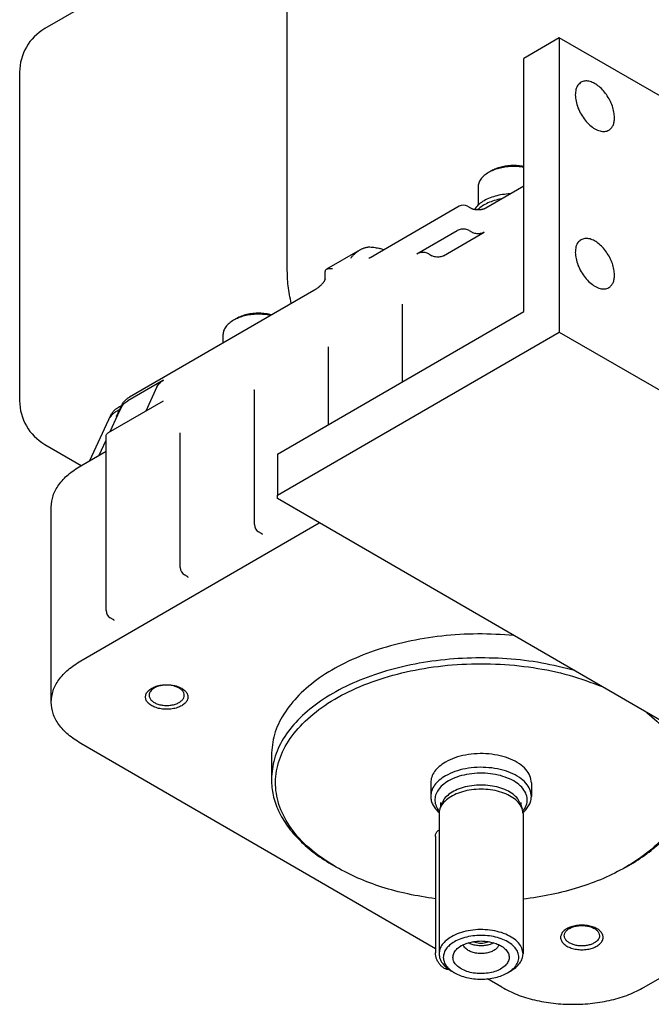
# Model space of a CAD drawing. Header units: inches. Extents: x -410 to 301, y -895 to 257.
# Tile 22 of 32: x -32 to 43, y -576 to -458. Entities that reach past the tile are written whole.
import ezdxf

# ---------------------------------------------------------------- set-up
doc = ezdxf.new("R2010")
doc.units = ezdxf.units.IN

# ---------------------------------------------------------------- blocks, each defined once
blk = doc.blocks.new('20W_30W_Motor__13', base_point=(-32.49, -511.38))
at = {"color": 7, "linetype": 'Continuous'}
for p, q in [((-0.59, -487.89), (-0.59, -390.85)), ((-0.59, -442.6), (-29.49, -459.33)), ((-32.49, -464.52), (-32.49, -503.67)), ((-29.49, -508.86), (-25.14, -511.38))]:
    blk.add_line(p, q, dxfattribs=at)
for centre, start, end in [((-26.49, -464.52), 120.0612, 180), ((-26.49, -503.67), 180, 239.9388)]:
    blk.add_arc(centre, 6, start, end, dxfattribs=at)
blk.add_open_spline([(-0.11, -492.07), (-0.25, -491.37), (-0.53, -490), (-0.57, -488.59), (-0.59, -487.89)], degree=3, knots=[0, 0, 0, 0, 2.114102, 4.206859, 4.206859, 4.206859, 4.206859], dxfattribs=at)
blk = doc.blocks.new('001_G21_BF_B3_20W_30W_Motor_verschmolzen__14', base_point=(-28.73, -575.58))
at = {"color": 7, "linetype": 'Continuous'}
for p, q in [((31.85, -460.41), (27.61, -462.87)), ((31.85, -460.41), (31.85, -495.48)), ((118.12, -510.34), (31.85, -460.41)), ((27.61, -493.04), (27.61, -462.87)), ((23.76, -476.27), (23.41, -476.47)), ((22.16, -478.22), (22.16, -480.36)), ((23.08, -480.69), (27.61, -478.07)), ((19.9, -480.49), (9.64, -486.42)), ((20.9, -480.49), (21.25, -480.69)), ((14.88, -486.17), (19.69, -483.39)), ((18.06, -486.38), (22.87, -483.59)), ((21.1, -483.39), (21.46, -483.59)), ((8.1, -485.68), (4.11, -487.99)), ((16.29, -486.17), (16.65, -486.38)), ((3.94, -489.15), (3.94, -488.51)), ((2.57, -490.51), (-19.38, -503.22)), ((13.17, -501.4), (13.17, -492.29)), ((-6.64, -493.87), (-6.99, -494.07)), ((-1.74, -510.03), (27.61, -493.04)), ((-8.25, -495.82), (-8.25, -496.77)), ((-1.74, -514.92), (31.85, -495.48)), ((31.85, -495.48), (118.12, -545.41)), ((4.33, -506.51), (4.33, -497.41)), ((-15.35, -501.22), (-19.59, -503.67)), ((-16.12, -502), (-17.46, -504.89)), ((-4.5, -518.42), (-4.5, -502.52)), ((-21.89, -507.45), (-15.35, -503.66)), ((-20.73, -505.09), (-20.31, -504.18)), ((-24.12, -510.79), (-21.62, -505.4)), ((-21.7, -507.34), (-20.78, -505.36)), ((-20.78, -505.36), (-20.36, -504.45)), ((-22.18, -528.66), (-22.18, -507.86)), ((-13.34, -523.54), (-13.34, -507.64)), ((-23, -510.14), (-22.18, -508.38)), ((-25.21, -511.42), (-22.18, -509.67)), ((-1.74, -510.03), (-1.74, -514.92)), ((-1.74, -515.33), (-1.74, -514.92)), ((83.82, -564.85), (-1.74, -515.33)), ((-28.73, -539.57), (-28.73, -516.33)), ((-25.21, -534.66), (3.23, -518.2)), ((-3.65, -519.49), (-4.01, -519.29)), ((-12.49, -524.61), (-12.84, -524.41)), ((-21.33, -529.73), (-21.68, -529.52)), ((17.07, -568.96), (-25.21, -544.49)), ((-2.48, -545.92), (-2.48, -548.77)), ((16.52, -549.18), (16.52, -550.81)), ((28.52, -549.18), (28.52, -550.81)), ((17.8, -551.71), (17.61, -552.3)), ((17.72, -551.97), (17.72, -551.54)), ((27.23, -551.71), (27.43, -552.3)), ((27.32, -551.97), (27.32, -551.54)), ((17.52, -552.85), (17.52, -569.57)), ((27.52, -552.85), (27.52, -569.57)), ((17.52, -554.83), (17.38, -554.9)), ((17.07, -555.59), (17.07, -569.45)), ((41.96, -573.54), (70.4, -557.08)), ((5.26, -559.24), (4.91, -559.04)), ((39.78, -559.24), (40.13, -559.04)), ((19.35, -571.82), (18.99, -571.62)), ((25.69, -571.82), (26.04, -571.62)), ((24.99, -573.54), (23.27, -572.54))]:
    blk.add_line(p, q, dxfattribs=at)
for centre, start, end in [((20.4, -481.35), 59.9388, 120.0612), ((-3.5, -518.42), 180, 239.9388), ((-12.34, -523.54), 180, 239.9388), ((-21.18, -528.66), 180, 239.9388)]:
    blk.add_arc(centre, 1, start, end, dxfattribs=at)
for points, knots in [([(34.44, -465.72), (34.31, -465.83), (34.02, -466.05), (33.8, -466.61), (33.73, -467.26), (33.82, -468), (34.06, -468.78), (34.43, -469.54), (34.91, -470.24), (35.46, -470.83), (36.06, -471.28), (36.66, -471.54), (37.25, -471.63), (37.59, -471.5), (37.75, -471.43)], [0, 0, 0, 0, 0.50518, 1.070257, 1.726265, 2.473631, 3.291917, 4.148477, 5.005037, 5.823323, 6.570689, 7.226697, 7.791774, 8.296954, 8.296954, 8.296954, 8.296954]), ([(38.43, -469.93), (38.41, -469.7), (38.38, -469.24), (38.18, -468.54), (37.88, -467.84), (37.48, -467.19), (37.01, -466.6), (36.49, -466.13), (35.94, -465.78), (35.4, -465.58), (34.88, -465.54), (34.58, -465.66), (34.44, -465.72)], [0, 0, 0, 0, 0.669208, 1.398404, 2.164692, 2.94067, 3.697832, 4.409842, 5.056069, 5.625947, 6.124626, 6.578474, 6.578474, 6.578474, 6.578474]), ([(37.75, -471.43), (37.85, -471.36), (38.06, -471.21), (38.27, -470.84), (38.41, -470.41), (38.42, -470.09), (38.43, -469.93)], [0, 0, 0, 0, 0.375713, 0.777985, 1.225218, 1.725173, 1.725173, 1.725173, 1.725173]), ([(27.61, -475.86), (27.36, -475.82), (26.87, -475.76), (26.11, -475.75), (25.37, -475.82), (24.66, -475.96), (24, -476.17), (23.6, -476.37), (23.41, -476.47)], [0, 0, 0, 0, 0.746052, 1.501768, 2.251299, 2.979197, 3.671463, 4.316706, 4.316706, 4.316706, 4.316706]), ([(27.61, -475.75), (27.38, -475.72), (26.93, -475.65), (26.25, -475.63), (25.56, -475.68), (24.91, -475.81), (24.3, -475.99), (23.94, -476.18), (23.76, -476.27)], [0, 0, 0, 0, 0.679043, 1.37, 2.057317, 2.72569, 3.361177, 3.952402, 3.952402, 3.952402, 3.952402]), ([(23.41, -476.47), (23.23, -476.59), (22.88, -476.81), (22.48, -477.24), (22.21, -477.71), (22.17, -478.05), (22.16, -478.22)], [0, 0, 0, 0, 0.650951, 1.233329, 1.757108, 2.246226, 2.246226, 2.246226, 2.246226]), ([(25.99, -479), (25.68, -479.03), (25.08, -479.08), (24.21, -479.27), (23.41, -479.55), (22.72, -479.91), (22.14, -480.33), (21.87, -480.69), (21.74, -480.86)], [0, 0, 0, 0, 0.92472, 1.818854, 2.663744, 3.444803, 4.153668, 4.790885, 4.790885, 4.790885, 4.790885]), ([(24.94, -479.61), (24.66, -479.67), (24.1, -479.79), (23.34, -480.08), (22.66, -480.43), (22.29, -480.74), (22.11, -480.89)], [0, 0, 0, 0, 0.873432, 1.697277, 2.458251, 3.149117, 3.149117, 3.149117, 3.149117]), ([(21.25, -480.69), (21.27, -480.7), (21.33, -480.73), (21.4, -480.76), (21.47, -480.79), (21.53, -480.81), (21.59, -480.82), (21.67, -480.84), (21.77, -480.86), (21.9, -480.88), (22.03, -480.89), (22.17, -480.9), (22.3, -480.89), (22.43, -480.88), (22.55, -480.86), (22.66, -480.84), (22.74, -480.82), (22.8, -480.81), (22.86, -480.79), (22.93, -480.76), (23, -480.73), (23.06, -480.7), (23.08, -480.69)], [0, 0, 0, 0, 0.083159, 0.179111, 0.236647, 0.297098, 0.368385, 0.432697, 0.553237, 0.678331, 0.811088, 0.945464, 1.092064, 1.212597, 1.33769, 1.45823, 1.530689, 1.593829, 1.649785, 1.711816, 1.815757, 1.890926, 1.890926, 1.890926, 1.890926]), ([(21.1, -483.39), (21.04, -483.35), (20.89, -483.28), (20.65, -483.23), (20.4, -483.21), (20.14, -483.23), (19.9, -483.28), (19.76, -483.35), (19.69, -483.39)], [0, 0, 0, 0, 0.226612, 0.474627, 0.734197, 0.993766, 1.241781, 1.468393, 1.468393, 1.468393, 1.468393]), ([(22.87, -483.59), (22.8, -483.63), (22.66, -483.7), (22.42, -483.75), (22.16, -483.77), (21.91, -483.75), (21.67, -483.7), (21.52, -483.63), (21.46, -483.59)], [0, 0, 0, 0, 0.226612, 0.474627, 0.734197, 0.993766, 1.241781, 1.468393, 1.468393, 1.468393, 1.468393]), ([(34.44, -484.48), (34.31, -484.58), (34.02, -484.81), (33.8, -485.36), (33.73, -486.02), (33.82, -486.76), (34.06, -487.53), (34.43, -488.3), (34.91, -489), (35.46, -489.59), (36.06, -490.03), (36.66, -490.3), (37.25, -490.39), (37.59, -490.25), (37.75, -490.19)], [0, 0, 0, 0, 0.50518, 1.070257, 1.726265, 2.473631, 3.291917, 4.148477, 5.005037, 5.823323, 6.570689, 7.226697, 7.791774, 8.296954, 8.296954, 8.296954, 8.296954]), ([(38.43, -488.68), (38.41, -488.46), (38.38, -487.99), (38.18, -487.3), (37.88, -486.6), (37.48, -485.94), (37.01, -485.36), (36.49, -484.88), (35.94, -484.53), (35.4, -484.34), (34.88, -484.29), (34.58, -484.42), (34.44, -484.48)], [0, 0, 0, 0, 0.669208, 1.398404, 2.164692, 2.94067, 3.697832, 4.409842, 5.056069, 5.625947, 6.124626, 6.578474, 6.578474, 6.578474, 6.578474]), ([(6.98, -486.66), (7.02, -486.62), (7.1, -486.52), (7.22, -486.39), (7.35, -486.25), (7.49, -486.13), (7.63, -486), (7.78, -485.89), (7.94, -485.78), (8.05, -485.71), (8.1, -485.68)], [0, 0, 0, 0, 0.175408, 0.370792, 0.54826, 0.744659, 0.923704, 1.120918, 1.311651, 1.498031, 1.498031, 1.498031, 1.498031]), ([(8.1, -485.68), (8.14, -485.66), (8.23, -485.61), (8.37, -485.54), (8.52, -485.48), (8.67, -485.43), (8.82, -485.39), (8.97, -485.36), (9.11, -485.34), (9.22, -485.34), (9.27, -485.34)], [0, 0, 0, 0, 0.148383, 0.308449, 0.464924, 0.616834, 0.782162, 0.924881, 1.071386, 1.232738, 1.232738, 1.232738, 1.232738]), ([(9.27, -485.34), (9.48, -485.36), (9.88, -485.38), (10.27, -485.48), (10.47, -485.53)], [0, 0, 0, 0, 0.616207, 1.210452, 1.210452, 1.210452, 1.210452]), ([(10.95, -485.67), (10.86, -485.64), (10.7, -485.6), (10.54, -485.55), (10.47, -485.53)], [0, 0, 0, 0, 0.2500693, 0.4990205, 0.4990205, 0.4990205, 0.4990205]), ([(9.19, -486.66), (9.19, -486.66), (9.19, -486.66), (9.19, -486.66), (9.19, -486.66), (9.19, -486.66), (9.19, -486.66), (9.19, -486.66), (9.2, -486.65), (9.2, -486.65), (9.21, -486.65), (9.21, -486.65), (9.22, -486.64), (9.23, -486.64), (9.24, -486.64), (9.25, -486.63), (9.26, -486.63), (9.27, -486.63), (9.27, -486.62), (9.28, -486.62), (9.29, -486.61), (9.31, -486.61), (9.32, -486.6), (9.33, -486.59), (9.34, -486.59), (9.36, -486.58), (9.38, -486.57), (9.41, -486.55), (9.43, -486.54), (9.46, -486.53), (9.48, -486.51), (9.51, -486.49), (9.55, -486.48), (9.58, -486.46), (9.61, -486.44), (9.63, -486.43), (9.64, -486.42)], [0, 0, 0, 0, 0.0003711, 0.0007422, 0.0021333, 0.0030837, 0.0051467, 0.0077091, 0.0107736, 0.0161561, 0.0225714, 0.0300272, 0.0385314, 0.0488233, 0.0588716, 0.0685588, 0.0777668, 0.0863774, 0.0942724, 0.1013334, 0.1164642, 0.1312705, 0.1456613, 0.1595451, 0.1728305, 0.1854256, 0.2145925, 0.2435306, 0.272117, 0.3002279, 0.327739, 0.3658499, 0.4032855, 0.4399678, 0.4758177, 0.510756, 0.510756, 0.510756, 0.510756]), ([(9.64, -486.42), (9.64, -486.42), (9.64, -486.42), (9.64, -486.42), (9.64, -486.42), (9.64, -486.42), (9.64, -486.42)], [0, 0, 0, 0, 0.0001757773, 0.0003515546, 0.0005273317, 0.0007031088, 0.0007031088, 0.0007031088, 0.0007031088]), ([(16.29, -486.17), (16.23, -486.14), (16.08, -486.07), (15.84, -486.01), (15.59, -485.99), (15.33, -486.01), (15.09, -486.07), (14.95, -486.14), (14.88, -486.17)], [0, 0, 0, 0, 0.226612, 0.474627, 0.734197, 0.993766, 1.241781, 1.468393, 1.468393, 1.468393, 1.468393]), ([(18.06, -486.38), (17.99, -486.41), (17.85, -486.48), (17.61, -486.53), (17.36, -486.55), (17.1, -486.53), (16.86, -486.48), (16.72, -486.41), (16.65, -486.38)], [0, 0, 0, 0, 0.226612, 0.474627, 0.734197, 0.993766, 1.241781, 1.468393, 1.468393, 1.468393, 1.468393]), ([(3.97, -488.16), (3.97, -488.14), (3.99, -488.11), (4.02, -488.06), (4.06, -488.02), (4.1, -488), (4.11, -487.99)], [0, 0, 0, 0, 0.0582247, 0.1159159, 0.1706638, 0.2285104, 0.2285104, 0.2285104, 0.2285104]), ([(4.11, -487.99), (4.15, -487.97), (4.25, -487.93), (4.42, -487.91), (4.61, -487.9), (4.74, -487.91), (4.82, -487.92)], [0, 0, 0, 0, 0.1391232, 0.308164, 0.4996355, 0.7186195, 0.7186195, 0.7186195, 0.7186195]), ([(2.57, -490.51), (2.6, -490.49), (2.66, -490.46), (2.75, -490.41), (2.84, -490.36), (2.92, -490.3), (3, -490.24), (3.08, -490.19), (3.14, -490.14), (3.21, -490.09), (3.29, -490.02), (3.39, -489.93), (3.49, -489.83), (3.57, -489.75), (3.64, -489.67), (3.69, -489.61), (3.74, -489.55), (3.78, -489.49), (3.82, -489.44), (3.85, -489.39), (3.88, -489.34), (3.9, -489.3), (3.91, -489.26), (3.93, -489.23), (3.93, -489.21), (3.94, -489.19), (3.94, -489.18), (3.94, -489.17), (3.94, -489.17), (3.94, -489.16)], [0, 0, 0, 0, 0.096972, 0.197338, 0.29814, 0.410378, 0.501671, 0.605153, 0.677752, 0.760697, 0.853078, 0.999876, 1.143638, 1.282952, 1.357588, 1.442187, 1.533794, 1.589791, 1.653338, 1.721597, 1.774295, 1.817335, 1.85117, 1.891969, 1.922548, 1.935757, 1.94403, 1.950715, 1.958708, 1.958708, 1.958708, 1.958708]), ([(3.94, -488.51), (3.94, -488.48), (3.94, -488.42), (3.94, -488.33), (3.95, -488.25), (3.96, -488.19), (3.97, -488.16)], [0, 0, 0, 0, 0.0856996, 0.1782477, 0.2603521, 0.3492866, 0.3492866, 0.3492866, 0.3492866]), ([(3.94, -489.15), (3.94, -489.15), (3.94, -489.15), (3.94, -489.15), (3.94, -489.16), (3.94, -489.16), (3.94, -489.16)], [0, 0, 0, 0, 0.00458242, 0.00917464, 0.0137698, 0.01834656, 0.01834656, 0.01834656, 0.01834656]), ([(37.75, -490.19), (37.85, -490.12), (38.06, -489.96), (38.27, -489.6), (38.41, -489.17), (38.42, -488.85), (38.43, -488.68)], [0, 0, 0, 0, 0.375713, 0.777985, 1.225218, 1.725173, 1.725173, 1.725173, 1.725173]), ([(2.57, -490.51), (2.57, -490.51), (2.57, -490.51), (2.57, -490.51), (2.57, -490.51), (2.57, -490.51), (2.57, -490.51)], [0, 0, 0, 0, 0.0001700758, 0.0003401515, 0.0005102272, 0.0006803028, 0.0006803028, 0.0006803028, 0.0006803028]), ([(13.17, -492.29), (13.17, -492.29), (13.17, -492.28), (13.17, -492.27), (13.17, -492.25), (13.17, -492.24), (13.17, -492.23), (13.17, -492.22), (13.17, -492.22), (13.17, -492.21), (13.17, -492.21), (13.17, -492.2), (13.17, -492.19), (13.17, -492.19), (13.17, -492.18), (13.16, -492.18), (13.16, -492.17), (13.16, -492.17), (13.16, -492.17), (13.16, -492.16), (13.16, -492.16), (13.16, -492.16), (13.16, -492.15), (13.16, -492.15), (13.16, -492.15), (13.16, -492.15), (13.16, -492.15), (13.16, -492.14), (13.16, -492.14), (13.16, -492.14), (13.16, -492.14), (13.16, -492.14), (13.16, -492.14)], [0, 0, 0, 0, 0.0129716, 0.0254373, 0.0373995, 0.0488608, 0.0598235, 0.0702895, 0.0748149, 0.0798337, 0.085287, 0.0911159, 0.0972622, 0.1036681, 0.1102761, 0.1170296, 0.1189207, 0.1213624, 0.1242711, 0.1275636, 0.1311567, 0.1349679, 0.1389151, 0.1429169, 0.1439419, 0.1453851, 0.1471038, 0.1489558, 0.1495512, 0.1504117, 0.1506492, 0.1508868, 0.1508868, 0.1508868, 0.1508868]), ([(-2.59, -493.5), (-2.84, -493.45), (-3.36, -493.37), (-4.14, -493.34), (-4.93, -493.4), (-5.68, -493.54), (-6.37, -493.75), (-6.79, -493.97), (-6.99, -494.07)], [0, 0, 0, 0, 0.777026, 1.568899, 2.35739, 3.124512, 3.853844, 4.531977, 4.531977, 4.531977, 4.531977]), ([(-2.47, -493.43), (-2.7, -493.38), (-3.18, -493.27), (-3.92, -493.22), (-4.67, -493.26), (-5.38, -493.38), (-6.05, -493.57), (-6.45, -493.77), (-6.64, -493.87)], [0, 0, 0, 0, 0.72525, 1.472143, 2.221049, 2.952175, 3.647214, 4.291127, 4.291127, 4.291127, 4.291127]), ([(-6.99, -494.07), (-7.18, -494.19), (-7.53, -494.41), (-7.93, -494.84), (-8.2, -495.31), (-8.23, -495.65), (-8.25, -495.82)], [0, 0, 0, 0, 0.650951, 1.233329, 1.757108, 2.246226, 2.246226, 2.246226, 2.246226]), ([(4.33, -497.41), (4.33, -497.4), (4.33, -497.39), (4.33, -497.38), (4.33, -497.37), (4.33, -497.36), (4.33, -497.35), (4.33, -497.34), (4.33, -497.33), (4.33, -497.33), (4.33, -497.32), (4.33, -497.31), (4.33, -497.31), (4.33, -497.3), (4.33, -497.3), (4.32, -497.29), (4.32, -497.29), (4.32, -497.28), (4.32, -497.28), (4.32, -497.27), (4.32, -497.27), (4.32, -497.27), (4.32, -497.26), (4.32, -497.26), (4.32, -497.26), (4.32, -497.26), (4.32, -497.26), (4.32, -497.26), (4.32, -497.26), (4.32, -497.26), (4.32, -497.26)], [0, 0, 0, 0, 0.0123017, 0.0239771, 0.0350322, 0.0454727, 0.0553037, 0.0645302, 0.0731565, 0.0811868, 0.0886248, 0.0954737, 0.1017363, 0.1074152, 0.1125125, 0.1170298, 0.12284, 0.1280431, 0.1326461, 0.1366555, 0.1400773, 0.1429169, 0.143942, 0.1453851, 0.1471038, 0.1489558, 0.149803, 0.1504117, 0.1506493, 0.1508868, 0.1508868, 0.1508868, 0.1508868]), ([(-16.12, -502), (-16.03, -501.85), (-15.83, -501.53), (-15.52, -501.33), (-15.35, -501.22)], [0, 0, 0, 0, 0.514964, 1.112133, 1.112133, 1.112133, 1.112133]), ([(-20.31, -504.18), (-20.26, -504.09), (-20.16, -503.9), (-19.95, -503.65), (-19.69, -503.41), (-19.49, -503.28), (-19.38, -503.22)], [0, 0, 0, 0, 0.30741, 0.632058, 0.985657, 1.355548, 1.355548, 1.355548, 1.355548]), ([(-4.5, -502.52), (-4.5, -502.52), (-4.5, -502.51), (-4.5, -502.5), (-4.5, -502.49), (-4.51, -502.48), (-4.51, -502.47), (-4.51, -502.46), (-4.51, -502.45), (-4.51, -502.44), (-4.51, -502.43), (-4.51, -502.43), (-4.51, -502.42), (-4.51, -502.42), (-4.51, -502.41), (-4.51, -502.41), (-4.52, -502.4), (-4.52, -502.4), (-4.52, -502.39), (-4.52, -502.39), (-4.52, -502.38), (-4.52, -502.38), (-4.52, -502.38), (-4.52, -502.38), (-4.52, -502.38), (-4.52, -502.37), (-4.52, -502.37), (-4.52, -502.37), (-4.52, -502.37), (-4.52, -502.37)], [0, 0, 0, 0, 0.0123017, 0.0239771, 0.0350322, 0.0454727, 0.0553037, 0.0645302, 0.0731565, 0.0811868, 0.0886248, 0.0954737, 0.1017363, 0.1074152, 0.1125125, 0.1170298, 0.12284, 0.1280431, 0.1326461, 0.1366555, 0.1400773, 0.1429169, 0.1454309, 0.1474419, 0.1489558, 0.149803, 0.1504117, 0.1506493, 0.1508868, 0.1508868, 0.1508868, 0.1508868]), ([(-21.62, -505.4), (-21.61, -505.36), (-21.57, -505.29), (-21.51, -505.18), (-21.43, -505.06), (-21.34, -504.95), (-21.25, -504.85), (-21.15, -504.76), (-21.05, -504.67), (-20.93, -504.58), (-20.78, -504.48), (-20.58, -504.36), (-20.43, -504.29), (-20.35, -504.26), (-20.34, -504.25), (-20.34, -504.25)], [0, 0, 0, 0, 0.11484, 0.242405, 0.382626, 0.528417, 0.664682, 0.7903, 0.923689, 1.073049, 1.238538, 1.488242, 1.742774, 1.750221, 1.757671, 1.757671, 1.757671, 1.757671]), ([(-20.36, -504.45), (-20.27, -504.3), (-20.08, -503.98), (-19.76, -503.78), (-19.59, -503.67)], [0, 0, 0, 0, 0.514964, 1.112133, 1.112133, 1.112133, 1.112133]), ([(-21.68, -505.67), (-21.63, -505.57), (-21.52, -505.37), (-21.25, -505.12), (-20.93, -504.89), (-20.68, -504.77), (-20.55, -504.71)], [0, 0, 0, 0, 0.326259, 0.684733, 1.079181, 1.508845, 1.508845, 1.508845, 1.508845]), ([(-20.98, -505.55), (-20.98, -505.55), (-20.98, -505.55), (-20.98, -505.55), (-20.98, -505.55), (-20.97, -505.55), (-20.97, -505.54), (-20.97, -505.54), (-20.97, -505.53), (-20.96, -505.53), (-20.96, -505.53), (-20.96, -505.52), (-20.95, -505.51), (-20.94, -505.5), (-20.94, -505.49), (-20.93, -505.48), (-20.93, -505.47), (-20.92, -505.46), (-20.91, -505.45), (-20.9, -505.43), (-20.89, -505.41), (-20.88, -505.4), (-20.87, -505.38), (-20.86, -505.36), (-20.85, -505.34), (-20.83, -505.31), (-20.82, -505.29), (-20.81, -505.26), (-20.79, -505.22), (-20.77, -505.17), (-20.75, -505.13), (-20.73, -505.1), (-20.73, -505.09)], [0, 0, 0, 0, 0.0006744, 0.0013487, 0.0040909, 0.0059164, 0.0111774, 0.0162029, 0.0206989, 0.024371, 0.0269248, 0.039123, 0.0509356, 0.0620562, 0.0721777, 0.0809926, 0.0881933, 0.1076004, 0.1264548, 0.1445337, 0.1616141, 0.1774724, 0.1918846, 0.2223565, 0.2520869, 0.2808333, 0.3083524, 0.3344002, 0.3839438, 0.4328134, 0.4807031, 0.5273055, 0.5273055, 0.5273055, 0.5273055]), ([(-22.18, -507.86), (-22.18, -507.82), (-22.17, -507.74), (-22.11, -507.63), (-22.01, -507.53), (-21.93, -507.48), (-21.89, -507.45)], [0, 0, 0, 0, 0.1145366, 0.2371196, 0.3733257, 0.5255044, 0.5255044, 0.5255044, 0.5255044]), ([(-13.34, -507.64), (-13.34, -507.63), (-13.34, -507.63), (-13.34, -507.61), (-13.34, -507.6), (-13.34, -507.59), (-13.35, -507.58), (-13.35, -507.57), (-13.35, -507.56), (-13.35, -507.55), (-13.35, -507.54), (-13.35, -507.53), (-13.35, -507.52), (-13.35, -507.52), (-13.35, -507.51), (-13.36, -507.51), (-13.36, -507.5), (-13.36, -507.5), (-13.36, -507.5), (-13.36, -507.49), (-13.36, -507.49), (-13.36, -507.49), (-13.36, -507.49), (-13.36, -507.49), (-13.36, -507.49), (-13.36, -507.49), (-13.36, -507.49)], [0, 0, 0, 0, 0.0135727, 0.0265458, 0.0389242, 0.0507125, 0.061915, 0.0725356, 0.082578, 0.0920457, 0.1009416, 0.1092686, 0.1170292, 0.1224838, 0.1274765, 0.1320119, 0.1360944, 0.139728, 0.1429164, 0.1453635, 0.1473749, 0.1489552, 0.1498116, 0.1504112, 0.1506487, 0.1508863, 0.1508863, 0.1508863, 0.1508863]), ([(-28.73, -516.33), (-28.68, -515.87), (-28.58, -514.92), (-27.83, -513.59), (-26.7, -512.38), (-25.73, -511.75), (-25.21, -511.42)], [0, 0, 0, 0, 1.374439, 2.845435, 4.479908, 6.306053, 6.306053, 6.306053, 6.306053]), ([(-3.55, -519.6), (-3.55, -519.6), (-3.55, -519.6), (-3.55, -519.6), (-3.55, -519.6), (-3.55, -519.6), (-3.55, -519.6), (-3.55, -519.59), (-3.55, -519.59), (-3.55, -519.59), (-3.55, -519.59), (-3.55, -519.59), (-3.55, -519.59), (-3.55, -519.59), (-3.55, -519.59), (-3.55, -519.59), (-3.55, -519.58), (-3.56, -519.58), (-3.56, -519.58), (-3.56, -519.57), (-3.56, -519.57), (-3.57, -519.57), (-3.57, -519.56), (-3.57, -519.56), (-3.58, -519.55), (-3.58, -519.55), (-3.59, -519.54), (-3.59, -519.54), (-3.6, -519.53), (-3.6, -519.53), (-3.61, -519.52), (-3.62, -519.52), (-3.62, -519.51), (-3.63, -519.51), (-3.64, -519.5), (-3.64, -519.5), (-3.65, -519.5), (-3.65, -519.49)], [0, 0, 0, 0, 0.0001076, 0.0002152, 0.0004823, 0.0008512, 0.0015078, 0.002334, 0.0033284, 0.0050113, 0.0066394, 0.0081772, 0.0095891, 0.0108393, 0.0118919, 0.0127108, 0.016045, 0.0196283, 0.0234566, 0.0275256, 0.0318317, 0.0363714, 0.0411413, 0.0461385, 0.053158, 0.0603387, 0.067675, 0.0751615, 0.0827926, 0.0905632, 0.0984682, 0.1065027, 0.1146622, 0.1229424, 0.1313392, 0.139849, 0.1484683, 0.1484683, 0.1484683, 0.1484683]), ([(-12.39, -524.71), (-12.39, -524.71), (-12.39, -524.71), (-12.39, -524.71), (-12.39, -524.71), (-12.39, -524.71), (-12.39, -524.71), (-12.39, -524.71), (-12.39, -524.71), (-12.39, -524.71), (-12.39, -524.71), (-12.39, -524.71), (-12.39, -524.71), (-12.39, -524.7), (-12.39, -524.7), (-12.39, -524.7), (-12.39, -524.7), (-12.39, -524.7), (-12.39, -524.7), (-12.4, -524.69), (-12.4, -524.69), (-12.4, -524.69), (-12.4, -524.69), (-12.41, -524.68), (-12.41, -524.68), (-12.41, -524.68), (-12.41, -524.67), (-12.42, -524.67), (-12.42, -524.67), (-12.42, -524.66), (-12.43, -524.66), (-12.43, -524.66), (-12.43, -524.65), (-12.44, -524.65), (-12.44, -524.65), (-12.45, -524.64), (-12.45, -524.64), (-12.46, -524.63), (-12.47, -524.63), (-12.47, -524.62), (-12.48, -524.62), (-12.49, -524.61), (-12.49, -524.61)], [0, 0, 0, 0, 0.0001076, 0.0002152, 0.0005914, 0.0008512, 0.0016155, 0.002318, 0.0029064, 0.0033284, 0.0050113, 0.0066394, 0.0081772, 0.0095891, 0.0108393, 0.0118919, 0.0127108, 0.0151162, 0.0178631, 0.0209448, 0.0243549, 0.0280875, 0.0321371, 0.0364985, 0.0411671, 0.0461386, 0.0497076, 0.0535529, 0.0576682, 0.0620472, 0.0666839, 0.0715729, 0.0767088, 0.0820866, 0.087702, 0.0935505, 0.102497, 0.1115338, 0.1206549, 0.1298548, 0.1391279, 0.1484688, 0.1484688, 0.1484688, 0.1484688]), ([(-21.22, -529.83), (-21.22, -529.83), (-21.22, -529.83), (-21.22, -529.83), (-21.22, -529.83), (-21.22, -529.83), (-21.22, -529.83), (-21.23, -529.83), (-21.23, -529.83), (-21.23, -529.82), (-21.23, -529.82), (-21.23, -529.82), (-21.23, -529.82), (-21.23, -529.82), (-21.23, -529.82), (-21.23, -529.82), (-21.23, -529.81), (-21.23, -529.81), (-21.23, -529.81), (-21.24, -529.81), (-21.24, -529.81), (-21.24, -529.8), (-21.24, -529.8), (-21.24, -529.8), (-21.24, -529.8), (-21.25, -529.79), (-21.25, -529.79), (-21.25, -529.79), (-21.26, -529.78), (-21.26, -529.78), (-21.26, -529.78), (-21.26, -529.78), (-21.27, -529.77), (-21.27, -529.77), (-21.28, -529.76), (-21.28, -529.76), (-21.28, -529.76), (-21.29, -529.75), (-21.3, -529.75), (-21.31, -529.74), (-21.31, -529.74), (-21.32, -529.73), (-21.33, -529.73), (-21.33, -529.73)], [0, 0, 0, 0, 0.0001076, 0.0002152, 0.0004795, 0.0008512, 0.0015078, 0.002334, 0.0033284, 0.0050113, 0.0066394, 0.0081772, 0.0095891, 0.0108393, 0.0118919, 0.0127108, 0.0155366, 0.0182413, 0.0207958, 0.0231709, 0.0253372, 0.0272651, 0.0305275, 0.0340503, 0.0378292, 0.04186, 0.0461387, 0.0497077, 0.0535531, 0.0576683, 0.0620473, 0.0666841, 0.071573, 0.0767089, 0.0820868, 0.0877021, 0.0935507, 0.1024972, 0.1115339, 0.1206551, 0.1298549, 0.139128, 0.1484689, 0.1484689, 0.1484689, 0.1484689]), ([(26.42, -531.63), (24.99, -531.54), (22.12, -531.36), (17.85, -531.64), (13.72, -532.3), (9.84, -533.36), (6.33, -534.8), (3.29, -536.56), (0.8, -538.61), (-1.05, -540.89), (-2.25, -543.35), (-2.41, -545.08), (-2.48, -545.92)], [0, 0, 0, 0, 4.306647, 8.60543, 12.812056, 16.847939, 20.645814, 24.156172, 27.355077, 30.253703, 32.90816, 35.423237, 35.423237, 35.423237, 35.423237]), ([(-28.73, -539.57), (-28.68, -539.11), (-28.58, -538.16), (-27.83, -536.83), (-26.7, -535.62), (-25.73, -534.99), (-25.21, -534.66)], [0, 0, 0, 0, 1.374439, 2.845435, 4.479908, 6.306053, 6.306053, 6.306053, 6.306053]), ([(33.68, -535.82), (32.37, -535.49), (29.72, -534.82), (25.59, -534.35), (21.38, -534.25), (17.2, -534.56), (13.18, -535.28), (9.41, -536.37), (6.01, -537.81), (3.08, -539.57), (0.67, -541.59), (-1.1, -543.84), (-2.26, -546.25), (-2.41, -547.95), (-2.48, -548.77)], [0, 0, 0, 0, 4.035181, 8.20577, 12.434922, 16.642346, 20.749021, 24.681969, 28.379431, 31.796831, 34.914037, 37.744132, 40.342257, 42.80857, 42.80857, 42.80857, 42.80857]), ([(5.26, -559.24), (4.25, -558.61), (2.34, -557.39), (0.07, -555.06), (-1.45, -552.51), (-2.11, -549.79), (-1.85, -547.04), (-0.71, -544.4), (1.25, -541.98), (3.92, -539.82), (7.21, -538), (11.03, -536.56), (15.23, -535.56), (19.67, -535.01), (24.22, -534.95), (28.7, -535.38), (32.99, -536.24), (35.67, -537.24), (36.97, -537.73)], [0, 0, 0, 0, 3.565907, 6.775775, 9.673268, 12.366938, 15.020582, 17.810374, 20.872536, 24.278904, 28.041211, 32.125227, 36.464284, 40.970157, 45.542009, 50.074282, 54.464232, 58.619678, 58.619678, 58.619678, 58.619678]), ([(-16.75, -537.92), (-16.89, -538.02), (-17.15, -538.19), (-17.42, -538.55), (-17.52, -538.96), (-17.42, -539.37), (-17.15, -539.73), (-16.74, -540.03), (-16.21, -540.25), (-15.61, -540.39), (-14.96, -540.44), (-14.31, -540.39), (-13.7, -540.25), (-13.18, -540.03), (-12.77, -539.73), (-12.49, -539.37), (-12.39, -538.96), (-12.49, -538.55), (-12.77, -538.19), (-13.18, -537.89), (-13.7, -537.67), (-14.31, -537.53), (-14.96, -537.48), (-15.61, -537.53), (-16.22, -537.66), (-16.58, -537.84), (-16.75, -537.92)], [0, 0, 0, 0, 0.504212, 0.939016, 1.328148, 1.717281, 2.152084, 2.656296, 3.230309, 3.858533, 4.516026, 5.173518, 5.801743, 6.375755, 6.879967, 7.314771, 7.703903, 8.093035, 8.527839, 9.032051, 9.606063, 10.234288, 10.89178, 11.549273, 12.177497, 12.75151, 12.75151, 12.75151, 12.75151]), ([(-16.44, -537.9), (-16.53, -537.95), (-16.7, -538.06), (-16.9, -538.28), (-17.03, -538.51), (-17.05, -538.68), (-17.06, -538.76)], [0, 0, 0, 0, 0.319575, 0.605608, 0.863032, 1.103559, 1.103559, 1.103559, 1.103559]), ([(-12.86, -538.76), (-12.87, -538.66), (-12.9, -538.46), (-13.09, -538.18), (-13.37, -537.95), (-13.73, -537.76), (-14.16, -537.62), (-14.63, -537.54), (-15.12, -537.53), (-15.6, -537.59), (-16.05, -537.7), (-16.32, -537.83), (-16.44, -537.9)], [0, 0, 0, 0, 0.289608, 0.607489, 0.970333, 1.381457, 1.834232, 2.315643, 2.809047, 3.296416, 3.760411, 4.186536, 4.186536, 4.186536, 4.186536]), ([(-25.21, -544.49), (-25.73, -544.16), (-26.7, -543.53), (-27.83, -542.32), (-28.58, -540.99), (-28.68, -540.03), (-28.73, -539.57)], [0, 0, 0, 0, 1.826145, 3.460618, 4.931614, 6.306053, 6.306053, 6.306053, 6.306053]), ([(-17.06, -538.76), (-17.04, -538.86), (-17.01, -539.09), (-16.77, -539.39), (-16.44, -539.64), (-16, -539.83), (-15.5, -539.95), (-14.96, -539.99), (-14.42, -539.95), (-13.92, -539.83), (-13.48, -539.64), (-13.14, -539.39), (-12.91, -539.09), (-12.87, -538.86), (-12.86, -538.76)], [0, 0, 0, 0, 0.322611, 0.683086, 1.101105, 1.57699, 2.097822, 2.642917, 3.188013, 3.708844, 4.18473, 4.602749, 4.963223, 5.285834, 5.285834, 5.285834, 5.285834]), ([(42.3, -540.82), (43.09, -541.5), (44.58, -542.81), (46.17, -545.2), (47.03, -547.74), (47.07, -550.34), (46.3, -552.9), (44.77, -555.29), (42.56, -557.48), (40.74, -558.64), (39.78, -559.24)], [0, 0, 0, 0, 3.106941, 5.919425, 8.517518, 11.03104, 13.613105, 16.397767, 19.470892, 22.865837, 22.865837, 22.865837, 22.865837]), ([(28.52, -549.18), (28.48, -548.9), (28.41, -548.32), (27.86, -547.54), (27.07, -546.86), (26.02, -546.32), (24.79, -545.93), (23.45, -545.72), (22.05, -545.68), (20.68, -545.84), (19.4, -546.16), (18.64, -546.54), (18.27, -546.72)], [0, 0, 0, 0, 0.827451, 1.735682, 2.772381, 3.947021, 5.240662, 6.616122, 8.025847, 9.418332, 10.744032, 11.96153, 11.96153, 11.96153, 11.96153]), ([(18.27, -546.72), (18.02, -546.89), (17.53, -547.2), (16.97, -547.81), (16.59, -548.47), (16.54, -548.95), (16.52, -549.18)], [0, 0, 0, 0, 0.913072, 1.730309, 2.465807, 3.153026, 3.153026, 3.153026, 3.153026]), ([(28.52, -550.81), (28.48, -550.53), (28.41, -549.95), (27.86, -549.17), (27.07, -548.5), (26.02, -547.95), (24.79, -547.56), (23.45, -547.35), (22.05, -547.32), (20.68, -547.48), (19.4, -547.79), (18.64, -548.17), (18.27, -548.36)], [0, 0, 0, 0, 0.827451, 1.735682, 2.772381, 3.947021, 5.240662, 6.616122, 8.025847, 9.418332, 10.744032, 11.96153, 11.96153, 11.96153, 11.96153]), ([(-2.48, -548.77), (-2.44, -549.41), (-2.35, -550.71), (-1.66, -552.6), (-0.58, -554.41), (0.9, -556.12), (2.74, -557.71), (4.17, -558.59), (4.91, -559.04)], [0, 0, 0, 0, 1.909755, 3.882559, 5.971745, 8.215152, 10.633936, 13.234203, 13.234203, 13.234203, 13.234203]), ([(18.27, -548.36), (18.02, -548.52), (17.53, -548.83), (16.97, -549.44), (16.59, -550.1), (16.54, -550.58), (16.52, -550.81)], [0, 0, 0, 0, 0.913072, 1.730309, 2.465807, 3.153026, 3.153026, 3.153026, 3.153026]), ([(18.63, -548.97), (18.38, -549.12), (17.92, -549.42), (17.39, -550.01), (17.07, -550.65), (16.98, -551.32), (17.14, -552), (17.4, -552.38), (17.54, -552.57)], [0, 0, 0, 0, 0.868327, 1.641959, 2.336591, 2.988577, 3.648627, 4.364528, 4.364528, 4.364528, 4.364528]), ([(27.49, -552.57), (27.65, -552.35), (27.95, -551.92), (28.07, -551.13), (27.87, -550.36), (27.37, -549.66), (26.62, -549.05), (25.66, -548.57), (24.54, -548.23), (23.31, -548.04), (22.05, -548.02), (20.81, -548.17), (19.65, -548.46), (18.96, -548.8), (18.63, -548.97)], [0, 0, 0, 0, 0.810621, 1.556504, 2.311211, 3.144283, 4.094594, 5.168023, 6.346309, 7.595737, 8.873848, 10.134953, 11.33526, 12.438223, 12.438223, 12.438223, 12.438223]), ([(40.13, -559.04), (40.87, -558.59), (42.29, -557.71), (44.13, -556.12), (45.62, -554.41), (46.7, -552.6), (47.39, -550.71), (47.47, -549.41), (47.52, -548.77)], [0, 0, 0, 0, 2.600266, 5.019051, 7.262458, 9.351644, 11.324448, 13.234203, 13.234203, 13.234203, 13.234203]), ([(27.43, -552.3), (27.32, -552.08), (27.1, -551.61), (26.48, -551.05), (25.68, -550.58), (24.72, -550.22), (23.65, -550), (22.52, -549.93), (21.39, -550), (20.32, -550.22), (19.35, -550.58), (18.56, -551.05), (17.93, -551.61), (17.71, -552.08), (17.61, -552.3)], [0, 0, 0, 0, 0.721294, 1.53926, 2.467332, 3.495468, 4.598037, 5.740028, 6.882018, 7.984587, 9.012724, 9.940795, 10.758761, 11.480055, 11.480055, 11.480055, 11.480055]), ([(27.23, -551.71), (27.13, -551.5), (26.92, -551.05), (26.32, -550.51), (25.56, -550.06), (24.63, -549.72), (23.6, -549.51), (22.52, -549.44), (21.43, -549.51), (20.4, -549.72), (19.48, -550.06), (18.71, -550.51), (18.11, -551.05), (17.9, -551.5), (17.8, -551.71)], [0, 0, 0, 0, 0.692442, 1.47769, 2.368638, 3.35565, 4.414115, 5.510427, 6.606738, 7.665203, 8.652215, 9.543163, 10.328411, 11.020853, 11.020853, 11.020853, 11.020853]), ([(16.52, -550.81), (16.53, -550.98), (16.56, -551.33), (16.76, -551.84), (17.08, -552.32), (17.37, -552.59), (17.52, -552.73)], [0, 0, 0, 0, 0.511765, 1.044361, 1.61472, 2.233827, 2.233827, 2.233827, 2.233827]), ([(27.51, -552.73), (27.66, -552.59), (27.95, -552.32), (28.27, -551.84), (28.48, -551.33), (28.5, -550.98), (28.52, -550.81)], [0, 0, 0, 0, 0.619107, 1.189466, 1.722062, 2.233827, 2.233827, 2.233827, 2.233827]), ([(17.61, -552.3), (17.58, -552.39), (17.53, -552.57), (17.52, -552.76), (17.52, -552.85)], [0, 0, 0, 0, 0.2823085, 0.559682, 0.559682, 0.559682, 0.559682]), ([(27.52, -552.85), (27.51, -552.76), (27.51, -552.57), (27.45, -552.39), (27.43, -552.3)], [0, 0, 0, 0, 0.2773735, 0.559682, 0.559682, 0.559682, 0.559682]), ([(17.07, -555.59), (17.08, -555.51), (17.08, -555.37), (17.14, -555.17), (17.24, -555.01), (17.34, -554.94), (17.38, -554.9)], [0, 0, 0, 0, 0.2272525, 0.4305401, 0.6133911, 0.7841696, 0.7841696, 0.7841696, 0.7841696]), ([(17.07, -563), (15.98, -562.83), (13.83, -562.5), (10.74, -561.66), (7.87, -560.62), (6.11, -559.69), (5.26, -559.24)], [0, 0, 0, 0, 3.315885, 6.522126, 9.583375, 12.471117, 12.471117, 12.471117, 12.471117]), ([(39.78, -559.24), (38.89, -559.71), (37.08, -560.67), (34.09, -561.72), (30.88, -562.57), (28.65, -562.9), (27.52, -563.06)], [0, 0, 0, 0, 2.986982, 6.158317, 9.482125, 12.918902, 12.918902, 12.918902, 12.918902]), ([(36.33, -568.64), (36.16, -568.73), (35.8, -568.91), (35.19, -569.04), (34.54, -569.09), (33.89, -569.04), (33.28, -568.9), (32.76, -568.67), (32.35, -568.37), (32.07, -568.01), (31.97, -567.61), (32.07, -567.2), (32.35, -566.84), (32.76, -566.54), (33.28, -566.32), (33.89, -566.17), (34.54, -566.13), (35.19, -566.17), (35.79, -566.32), (36.32, -566.54), (36.73, -566.84), (37, -567.2), (37.1, -567.61), (37, -568.01), (36.73, -568.38), (36.47, -568.55), (36.33, -568.64)], [0, 0, 0, 0, 0.574012, 1.202237, 1.859729, 2.517222, 3.145446, 3.719458, 4.223671, 4.658474, 5.047607, 5.436739, 5.871542, 6.375755, 6.949767, 7.577992, 8.235484, 8.892976, 9.521201, 10.095213, 10.599426, 11.034229, 11.423361, 11.812494, 12.247297, 12.75151, 12.75151, 12.75151, 12.75151]), ([(32.44, -567.4), (32.45, -567.3), (32.49, -567.07), (32.72, -566.77), (33.06, -566.52), (33.5, -566.33), (34, -566.22), (34.54, -566.18), (35.08, -566.22), (35.58, -566.33), (36.02, -566.52), (36.35, -566.77), (36.59, -567.07), (36.62, -567.3), (36.64, -567.4)], [0, 0, 0, 0, 0.322611, 0.683086, 1.101105, 1.57699, 2.097822, 2.642917, 3.188013, 3.708844, 4.18473, 4.602749, 4.963223, 5.285834, 5.285834, 5.285834, 5.285834]), ([(18.98, -567.52), (18.77, -567.66), (18.36, -567.92), (17.89, -568.42), (17.58, -568.98), (17.54, -569.38), (17.52, -569.57)], [0, 0, 0, 0, 0.760894, 1.441924, 2.054839, 2.627522, 2.627522, 2.627522, 2.627522]), ([(27.52, -569.57), (27.49, -569.34), (27.43, -568.85), (26.97, -568.2), (26.31, -567.64), (25.44, -567.19), (24.41, -566.86), (23.29, -566.68), (22.13, -566.65), (20.99, -566.79), (19.92, -567.05), (19.29, -567.37), (18.98, -567.52)], [0, 0, 0, 0, 0.689542, 1.446402, 2.310317, 3.289184, 4.367218, 5.513435, 6.688206, 7.84861, 8.95336, 9.967942, 9.967942, 9.967942, 9.967942]), ([(25.69, -571.82), (25.91, -571.68), (26.32, -571.42), (26.78, -570.88), (27.02, -570.29), (27.03, -569.67), (26.79, -569.08), (26.33, -568.55), (25.69, -568.1), (24.9, -567.74), (24, -567.49), (23.02, -567.36), (22.02, -567.36), (21.05, -567.49), (20.14, -567.73), (19.59, -568), (19.34, -568.13)], [0, 0, 0, 0, 0.77874, 1.4644, 2.077069, 2.66098, 3.272311, 3.955816, 4.732191, 5.600263, 6.543458, 7.535397, 8.544264, 9.536479, 10.480194, 11.348972, 11.348972, 11.348972, 11.348972]), ([(36.02, -568.26), (35.9, -568.33), (35.63, -568.46), (35.18, -568.57), (34.7, -568.63), (34.21, -568.62), (33.74, -568.54), (33.31, -568.4), (32.95, -568.21), (32.67, -567.98), (32.48, -567.7), (32.45, -567.5), (32.44, -567.4)], [0, 0, 0, 0, 0.426124, 0.890119, 1.377489, 1.870893, 2.352304, 2.805078, 3.216202, 3.579047, 3.896928, 4.186536, 4.186536, 4.186536, 4.186536]), ([(36.64, -567.4), (36.63, -567.48), (36.61, -567.65), (36.48, -567.88), (36.28, -568.1), (36.11, -568.21), (36.02, -568.26)], [0, 0, 0, 0, 0.240527, 0.497951, 0.783984, 1.103559, 1.103559, 1.103559, 1.103559]), ([(19.34, -568.13), (19.14, -568.26), (18.78, -568.49), (18.35, -568.95), (18.08, -569.45), (17.99, -569.98), (18.08, -570.51), (18.36, -571.01), (18.79, -571.47), (19.15, -571.7), (19.35, -571.82)], [0, 0, 0, 0, 0.686332, 1.300459, 1.85308, 2.369551, 2.886388, 3.439981, 4.055416, 4.743127, 4.743127, 4.743127, 4.743127]), ([(20.15, -571.35), (19.97, -571.23), (19.62, -571), (19.27, -570.53), (19.13, -570.01), (19.24, -569.48), (19.57, -569.01), (19.89, -568.77), (20.07, -568.65)], [0, 0, 0, 0, 0.653509, 1.218792, 1.724221, 2.225484, 2.780501, 3.421761, 3.421761, 3.421761, 3.421761]), ([(20.07, -568.65), (20.07, -568.65), (20.06, -568.66), (20.06, -568.66), (20.05, -568.66), (20.04, -568.67), (20.03, -568.67), (20.03, -568.68), (20.02, -568.68), (20.02, -568.68), (20.02, -568.69), (20.01, -568.69), (20.01, -568.69), (20.01, -568.69), (20.01, -568.69), (20.01, -568.69), (20.01, -568.69), (20.01, -568.69)], [0, 0, 0, 0, 0.00772786, 0.016321, 0.02560848, 0.03541979, 0.0444047, 0.05218044, 0.05875368, 0.0609288, 0.06402728, 0.06773753, 0.07174829, 0.0735388, 0.07481908, 0.07531532, 0.07581156, 0.07581156, 0.07581156, 0.07581156]), ([(20.07, -568.65), (20.24, -568.56), (20.59, -568.37), (21.19, -568.18), (21.84, -568.06), (22.52, -568.02), (23.19, -568.06), (23.84, -568.18), (24.44, -568.37), (24.8, -568.56), (24.97, -568.65)], [0, 0, 0, 0, 0.578386, 1.206353, 1.87023, 2.552886, 3.235542, 3.899418, 4.527385, 5.105771, 5.105771, 5.105771, 5.105771]), ([(24.97, -568.65), (25.14, -568.78), (25.47, -569.01), (25.8, -569.49), (25.91, -570.03), (25.75, -570.56), (25.38, -571.02), (24.83, -571.41), (24.14, -571.7), (23.34, -571.88), (22.49, -571.94), (21.64, -571.87), (20.85, -571.69), (20.37, -571.46), (20.15, -571.35)], [0, 0, 0, 0, 0.647798, 1.207661, 1.713695, 2.226107, 2.801633, 3.468005, 4.223937, 5.048537, 5.909453, 6.769109, 7.590105, 8.340635, 8.340635, 8.340635, 8.340635]), ([(21, -569.16), (20.92, -569.11), (20.78, -569.02), (20.6, -568.85), (20.47, -568.67), (20.42, -568.54), (20.39, -568.47)], [0, 0, 0, 0, 0.2644712, 0.5067726, 0.7284707, 0.9338962, 0.9338962, 0.9338962, 0.9338962]), ([(24.04, -568.25), (23.89, -568.32), (23.58, -568.47), (23.07, -568.58), (22.52, -568.62), (21.97, -568.58), (21.45, -568.47), (21.15, -568.32), (21, -568.25)], [0, 0, 0, 0, 0.486574, 1.01893, 1.575994, 2.133058, 2.665414, 3.151988, 3.151988, 3.151988, 3.151988]), ([(24.64, -568.47), (24.59, -568.59), (24.48, -568.84), (24.14, -569.12), (23.7, -569.34), (23.17, -569.48), (22.6, -569.54), (22.02, -569.5), (21.47, -569.39), (21.15, -569.23), (21, -569.16)], [0, 0, 0, 0, 0.368404, 0.796621, 1.291817, 1.842318, 2.425266, 3.012392, 3.574777, 4.087501, 4.087501, 4.087501, 4.087501]), ([(23.52, -568.12), (23.42, -568.16), (23.21, -568.24), (22.87, -568.3), (22.52, -568.33), (22.16, -568.3), (21.83, -568.24), (21.62, -568.16), (21.52, -568.12)], [0, 0, 0, 0, 0.324438, 0.669795, 1.026159, 1.382523, 1.72788, 2.052318, 2.052318, 2.052318, 2.052318]), ([(24.97, -568.65), (24.97, -568.65), (24.98, -568.66), (24.99, -568.66), (24.99, -568.67), (25, -568.67), (25.01, -568.68), (25.01, -568.68), (25.02, -568.69), (25.02, -568.69), (25.02, -568.69), (25.03, -568.69), (25.03, -568.69), (25.03, -568.69), (25.03, -568.69), (25.03, -568.69)], [0, 0, 0, 0, 0.01249743, 0.02390553, 0.03423, 0.04347621, 0.05164919, 0.05875361, 0.06413654, 0.06846607, 0.07174821, 0.07355071, 0.074819, 0.07531524, 0.07581148, 0.07581148, 0.07581148, 0.07581148]), ([(18.69, -571.43), (18.6, -571.43), (18.42, -571.43), (18.14, -571.3), (17.86, -571.11), (17.6, -570.84), (17.38, -570.52), (17.21, -570.16), (17.1, -569.81), (17.08, -569.57), (17.07, -569.45)], [0, 0, 0, 0, 0.256841, 0.555481, 0.897173, 1.272778, 1.667075, 2.062, 2.439399, 2.783762, 2.783762, 2.783762, 2.783762]), ([(17.52, -569.57), (17.54, -569.76), (17.58, -570.16), (17.9, -570.71), (18.37, -571.22), (18.78, -571.48), (18.99, -571.62)], [0, 0, 0, 0, 0.575433, 1.191644, 1.876795, 2.642619, 2.642619, 2.642619, 2.642619]), ([(26.04, -571.62), (26.26, -571.48), (26.67, -571.22), (27.14, -570.71), (27.46, -570.16), (27.5, -569.76), (27.52, -569.57)], [0, 0, 0, 0, 0.765825, 1.450976, 2.067186, 2.642619, 2.642619, 2.642619, 2.642619]), ([(19.35, -571.82), (19.57, -571.94), (20.04, -572.17), (20.81, -572.4), (21.65, -572.55), (22.52, -572.6), (23.39, -572.55), (24.22, -572.4), (25, -572.17), (25.46, -571.94), (25.69, -571.82)], [0, 0, 0, 0, 0.752457, 1.563596, 2.416869, 3.292081, 4.167294, 5.020567, 5.831706, 6.584163, 6.584163, 6.584163, 6.584163]), ([(24.99, -573.54), (25.59, -573.85), (26.83, -574.49), (28.91, -575.1), (31.15, -575.49), (33.48, -575.62), (35.8, -575.49), (38.04, -575.1), (40.12, -574.49), (41.36, -573.85), (41.96, -573.54)], [0, 0, 0, 0, 2.013147, 4.184797, 6.470345, 8.81523, 11.160114, 13.445663, 15.617313, 17.63046, 17.63046, 17.63046, 17.63046])]:
    blk.add_open_spline(points, degree=3, knots=knots, dxfattribs=at)
blk = doc.blocks.new('001_G21_BF_B3_20W_30W_Motor_verschmolzen__15', base_point=(-32.49, -575.58))
for name, p in [('20W_30W_Motor__13', (-32.49, -511.38)), ('001_G21_BF_B3_20W_30W_Motor_verschmolzen__14', (-28.73, -575.58))]:
    blk.add_blockref(name, p)
blk = doc.blocks.new('ISOD', base_point=(30.61, -476.81))
blk.add_blockref('001_G21_BF_B3_20W_30W_Motor_verschmolzen__15', (-32.49, -575.58))

msp = doc.modelspace()

# ---------------------------------------------------------------- block references
msp.add_blockref('ISOD', (30.61, -476.81))

doc.saveas('drawing.dxf')
